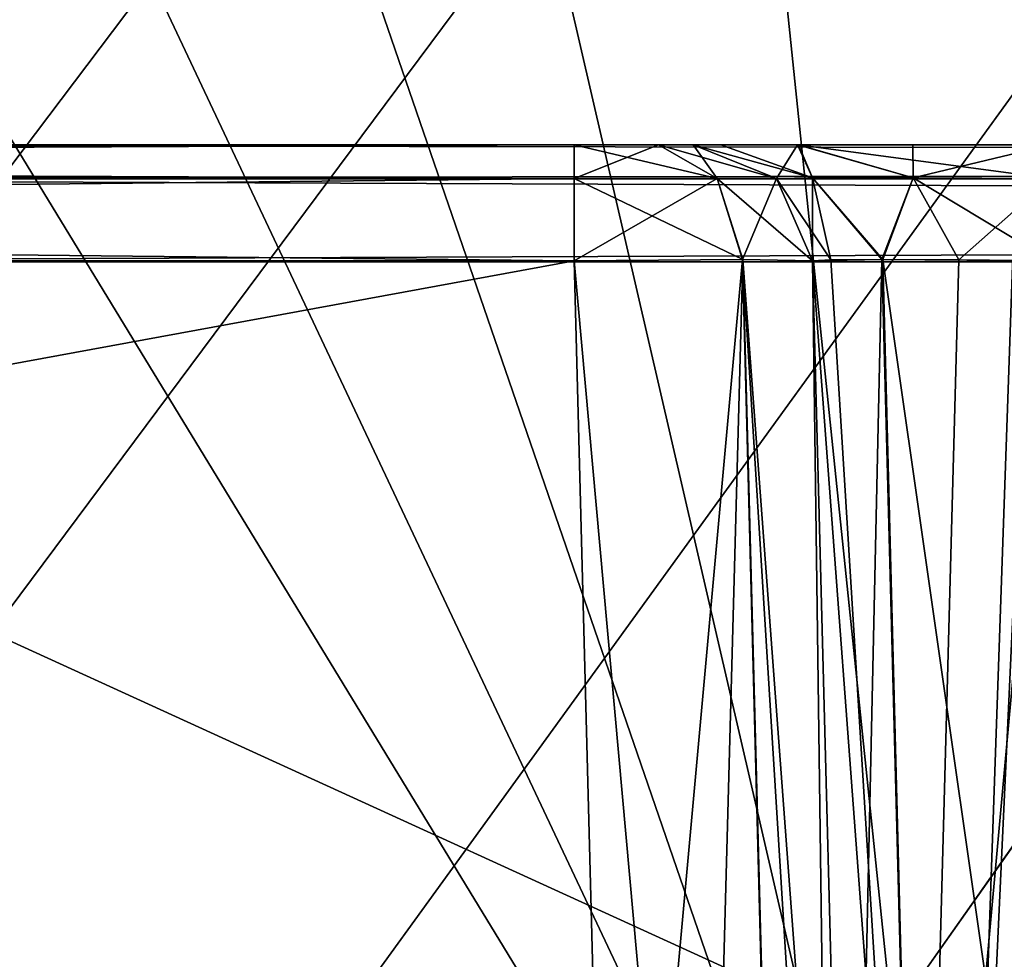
# Model space of a CAD drawing. Header units: millimetres. Extents: x -55 to 55, y -4 to 85.
# Tile 181 of 256: x 7 to 9.07, y 20.29 to 22.26. Entities that reach past the tile are written whole.
import ezdxf

# ---------------------------------------------------------------- set-up
doc = ezdxf.new("R2010")
doc.units = ezdxf.units.MM
doc.header["$LTSCALE"] = 74.742497
for name, color, linetype in [('8028', 7, 'CONTINUOUS'), ('8030', 7, 'CONTINUOUS'), ('8031', 7, 'CONTINUOUS'), ('8091', 7, 'CONTINUOUS'), ('8093', 7, 'CONTINUOUS'), ('8099', 7, 'CONTINUOUS'), ('8100', 7, 'CONTINUOUS'), ('8105', 7, 'CONTINUOUS'), ('8106', 7, 'CONTINUOUS'), ('8158', 7, 'CONTINUOUS'), ('8159', 7, 'CONTINUOUS'), ('8168', 7, 'CONTINUOUS'), ('8169', 7, 'CONTINUOUS'), ('8247', 7, 'CONTINUOUS'), ('8259', 7, 'CONTINUOUS'), ('8525', 7, 'CONTINUOUS'), ('8545', 7, 'CONTINUOUS'), ('8546', 7, 'CONTINUOUS'), ('8547', 7, 'CONTINUOUS'), ('8548', 7, 'CONTINUOUS'), ('8562', 7, 'CONTINUOUS'), ('8563', 7, 'CONTINUOUS'), ('8564', 7, 'CONTINUOUS'), ('8676', 7, 'CONTINUOUS'), ('8679', 7, 'CONTINUOUS'), ('8724', 7, 'CONTINUOUS'), ('8729', 7, 'CONTINUOUS')]:
    doc.layers.add(name, color=color, linetype=linetype)

msp = doc.modelspace()

# ---------------------------------------------------------------- linework, layer by layer
at = {"layer": '8028', "color": 253, "linetype": 'Continuous', "true_color": 0xaab4c3}
for points in [[(54.5, 0.15, 54.65), (54.5, 84.85, 54.65), (-54.5, 84.85, 54.65), (54.5, 0.15, 54.65)], [(1.1667, 11.1667, 54.65), (54.5, 0.15, 54.65), (-54.5, 84.85, 54.65), (1.1667, 11.1667, 54.65)]]:
    msp.add_3dface(points, dxfattribs=at)
at = {"layer": '8030', "color": 253, "linetype": 'Continuous', "true_color": 0xaab4c3}
for points in [[(-54.5, 84.85, -54.65), (54.5, 84.85, -54.65), (-54.5, 0.15, -54.65), (-54.5, 84.85, -54.65)], [(54.5, 84.85, -54.65), (-1.1667, 11.1667, -54.65), (-54.5, 0.15, -54.65), (54.5, 84.85, -54.65)], [(0, 11.65, -54.65), (-1.1667, 11.1667, -54.65), (54.5, 84.85, -54.65), (0, 11.65, -54.65)], [(1.1667, 11.1667, -54.65), (0, 11.65, -54.65), (54.5, 84.85, -54.65), (1.1667, 11.1667, -54.65)], [(1.1667, 8.8333, -54.65), (54.5, 84.85, -54.65), (54.5, 0.15, -54.65), (1.1667, 8.8333, -54.65)], [(1.65, 10, -54.65), (1.1667, 11.1667, -54.65), (54.5, 84.85, -54.65), (1.65, 10, -54.65)], [(1.1667, 8.8333, -54.65), (1.65, 10, -54.65), (54.5, 84.85, -54.65), (1.1667, 8.8333, -54.65)]]:
    msp.add_3dface(points, dxfattribs=at)
at = {"layer": '8031', "color": 253, "linetype": 'Continuous', "true_color": 0xaab4c3}
for points in [[(8.1649, 22, 44.9852), (-4.5331, 22, 48.4645), (-8.1649, 22, 44.9852), (8.1649, 22, 44.9852)], [(4.5331, 22, -48.4645), (8.1649, 22, -44.9852), (-8.1649, 22, -44.9852), (4.5331, 22, -48.4645)], [(-4.2438, 22, 48.4065), (-4.5331, 22, 48.4645), (8.1649, 22, 44.9852), (-4.2438, 22, 48.4065)], [(4.2438, 22, 48.4065), (-4.2438, 22, 48.4065), (8.1649, 22, 44.9852), (4.2438, 22, 48.4065)], [(4.7729, 22, 48.6249), (4.2438, 22, 48.4065), (8.1649, 22, 44.9852), (4.7729, 22, 48.6249)], [(4.5331, 22, -48.4645), (4.7751, 22, -48.6271), (8.1649, 22, -44.9852), (4.5331, 22, -48.4645)], [(4.9355, 22, 48.8669), (4.7729, 22, 48.6249), (8.1649, 22, 44.9852), (4.9355, 22, 48.8669)], [(4.7751, 22, -48.6271), (4.9935, 22, -49.1562), (8.1649, 22, -44.9852), (4.7751, 22, -48.6271)], [(4.9935, 22, 49.1562), (4.9355, 22, 48.8669), (8.1649, 22, 44.9852), (4.9935, 22, 49.1562)], [(5.0667, 22, 52.3311), (4.9935, 22, 52.1544), (8.1649, 22, 44.9852), (5.0667, 22, 52.3311)], [(4.9935, 22, 52.1544), (4.9935, 22, 49.1562), (8.1649, 22, 44.9852), (4.9935, 22, 52.1544)], [(4.9935, 22, -49.1562), (5.2435, 22, -52.4043), (8.1649, 22, -44.9852), (4.9935, 22, -49.1562)], [(5.2435, 22, 52.4043), (5.0667, 22, 52.3311), (8.1649, 22, 44.9852), (5.2435, 22, 52.4043)], [(52.1544, 22, 52.4043), (5.2435, 22, 52.4043), (48.2354, 22, 48.9852), (52.1544, 22, 52.4043)], [(48.2354, 22, 48.9852), (5.2435, 22, 52.4043), (9.1646, 22, 48.9852), (48.2354, 22, 48.9852)], [(8.3416, 22, 45.0584), (5.2435, 22, 52.4043), (8.1649, 22, 44.9852), (8.3416, 22, 45.0584)], [(8.4148, 22, 45.2351), (5.2435, 22, 52.4043), (8.3416, 22, 45.0584), (8.4148, 22, 45.2351)], [(8.4148, 22, 48.2354), (5.2435, 22, 52.4043), (8.4148, 22, 45.2351), (8.4148, 22, 48.2354)], [(8.4728, 22, 48.5247), (5.2435, 22, 52.4043), (8.4148, 22, 48.2354), (8.4728, 22, 48.5247)], [(8.6355, 22, 48.7667), (5.2435, 22, 52.4043), (8.4728, 22, 48.5247), (8.6355, 22, 48.7667)], [(9.1646, 22, 48.9852), (5.2435, 22, 52.4043), (8.6355, 22, 48.7667), (9.1646, 22, 48.9852)], [(5.2435, 22, -52.4043), (52.1544, 22, -52.4043), (9.1646, 22, -48.9852), (5.2435, 22, -52.4043)], [(8.8753, 22, -48.9272), (5.2435, 22, -52.4043), (9.1646, 22, -48.9852), (8.8753, 22, -48.9272)], [(8.6333, 22, -48.7645), (5.2435, 22, -52.4043), (8.8753, 22, -48.9272), (8.6333, 22, -48.7645)], [(8.4148, 22, -48.2354), (5.2435, 22, -52.4043), (8.6333, 22, -48.7645), (8.4148, 22, -48.2354)], [(8.1649, 22, -44.9852), (5.2435, 22, -52.4043), (8.4148, 22, -48.2354), (8.1649, 22, -44.9852)], [(8.3416, 22, -45.0584), (8.1649, 22, -44.9852), (8.4148, 22, -48.2354), (8.3416, 22, -45.0584)], [(8.4148, 22, -45.2351), (8.3416, 22, -45.0584), (8.4148, 22, -48.2354), (8.4148, 22, -45.2351)]]:
    msp.add_3dface(points, dxfattribs=at)
at = {"layer": '8091', "color": 253, "linetype": 'Continuous', "true_color": 0xaab4c3}
for points in [[(52.1544, 21.7544, 52.6543), (52.5315, 0.1474, 53.0314), (4.3307, 2.7883, 52.9853), (52.1544, 21.7544, 52.6543)], [(4.5197, 2.8728, 52.9839), (52.1544, 21.7544, 52.6543), (4.3307, 2.7883, 52.9853), (4.5197, 2.8728, 52.9839)], [(4.7029, 3.0564, 52.9807), (52.1544, 21.7544, 52.6543), (4.5197, 2.8728, 52.9839), (4.7029, 3.0564, 52.9807)], [(4.7587, 3.2391, 52.9775), (52.1544, 21.7544, 52.6543), (4.7029, 3.0564, 52.9807), (4.7587, 3.2391, 52.9775)], [(5.2435, 21.7544, 52.6543), (52.1544, 21.7544, 52.6543), (4.7587, 3.2391, 52.9775), (5.2435, 21.7544, 52.6543)]]:
    msp.add_3dface(points, dxfattribs=at)
at = {"layer": '8093', "color": 253, "linetype": 'Continuous', "true_color": 0xaab4c3}
for points in [[(5.2435, 21.7544, -52.6543), (4.7587, 3.2391, -52.9775), (52.5315, 0.1474, -53.0314), (5.2435, 21.7544, -52.6543)], [(52.1544, 21.7544, -52.6543), (5.2435, 21.7544, -52.6543), (52.5315, 0.1474, -53.0314), (52.1544, 21.7544, -52.6543)]]:
    msp.add_3dface(points, dxfattribs=at)
at = {"layer": '8099', "color": 253, "linetype": 'Continuous', "true_color": 0xaab4c3}
for points in [[(8.6647, 21.7565, 45.2351), (8.7436, 18.7435, 48.1565), (8.6647, 21.7565, 48.2354), (8.6647, 21.7565, 45.2351)], [(8.7436, 18.7435, 45.1562), (8.7436, 18.7435, 48.1565), (8.6647, 21.7565, 45.2351), (8.7436, 18.7435, 45.1562)]]:
    msp.add_3dface(points, dxfattribs=at)
at = {"layer": '8100', "color": 253, "linetype": 'Continuous', "true_color": 0xaab4c3}
for points in [[(-8.2438, 18.7435, 44.6564), (8.2438, 18.7435, 44.6564), (-8.1649, 21.7565, 44.7353), (-8.2438, 18.7435, 44.6564)], [(-8.1649, 21.7565, 44.7353), (8.2438, 18.7435, 44.6564), (8.1649, 21.7565, 44.7353), (-8.1649, 21.7565, 44.7353)]]:
    msp.add_3dface(points, dxfattribs=at)
at = {"layer": '8105', "color": 253, "linetype": 'Continuous', "true_color": 0xaab4c3}
for points in [[(8.1649, 21.7565, -44.7353), (-8.2438, 18.7435, -44.6564), (-8.1649, 21.7565, -44.7353), (8.1649, 21.7565, -44.7353)], [(8.2438, 18.7435, -44.6564), (-8.2438, 18.7435, -44.6564), (8.1649, 21.7565, -44.7353), (8.2438, 18.7435, -44.6564)]]:
    msp.add_3dface(points, dxfattribs=at)
at = {"layer": '8106', "color": 253, "linetype": 'Continuous', "true_color": 0xaab4c3}
for points in [[(8.6647, 21.7565, -48.2354), (8.7436, 18.7435, -48.1565), (8.6647, 21.7565, -45.2351), (8.6647, 21.7565, -48.2354)], [(8.7436, 18.7435, -48.1565), (8.7436, 18.7435, -45.1562), (8.6647, 21.7565, -45.2351), (8.7436, 18.7435, -48.1565)]]:
    msp.add_3dface(points, dxfattribs=at)
at = {"layer": '8158', "color": 253, "linetype": 'Continuous', "true_color": 0xaab4c3}
for points in [[(8.2438, 18.7435, -44.6564), (8.1649, 21.7565, -44.7353), (8.5182, 21.7593, -44.8817), (8.2438, 18.7435, -44.6564)], [(8.5966, 18.7407, -44.802), (8.2438, 18.7435, -44.6564), (8.5182, 21.7593, -44.8817), (8.5966, 18.7407, -44.802)], [(8.6647, 21.7565, -45.2351), (8.705, 18.7414, -44.9633), (8.5182, 21.7593, -44.8817), (8.6647, 21.7565, -45.2351)], [(8.705, 18.7414, -44.9633), (8.5966, 18.7407, -44.802), (8.5182, 21.7593, -44.8817), (8.705, 18.7414, -44.9633)], [(8.6647, 21.7565, -45.2351), (8.7436, 18.7435, -45.1562), (8.705, 18.7414, -44.9633), (8.6647, 21.7565, -45.2351)]]:
    msp.add_3dface(points, dxfattribs=at)
at = {"layer": '8159', "color": 253, "linetype": 'Continuous', "true_color": 0xaab4c3}
for points in [[(8.7436, 18.7435, -48.1565), (8.6647, 21.7565, -48.2354), (8.8103, 21.7593, -48.5882), (8.7436, 18.7435, -48.1565)], [(8.89, 18.7407, -48.5099), (8.7436, 18.7435, -48.1565), (8.8103, 21.7593, -48.5882), (8.89, 18.7407, -48.5099)], [(8.9716, 21.7586, -48.6966), (8.89, 18.7407, -48.5099), (8.8103, 21.7593, -48.5882), (8.9716, 21.7586, -48.6966)], [(9.1646, 21.7565, -48.7353), (8.89, 18.7407, -48.5099), (8.9716, 21.7586, -48.6966), (9.1646, 21.7565, -48.7353)], [(9.1646, 21.7565, -48.7353), (9.2435, 18.7435, -48.6564), (8.89, 18.7407, -48.5099), (9.1646, 21.7565, -48.7353)]]:
    msp.add_3dface(points, dxfattribs=at)
at = {"layer": '8168', "color": 253, "linetype": 'Continuous', "true_color": 0xaab4c3}
for points in [[(8.6647, 21.7565, 48.2354), (8.8901, 18.7407, 48.51), (8.7034, 21.7586, 48.4284), (8.6647, 21.7565, 48.2354)], [(8.6647, 21.7565, 48.2354), (8.7436, 18.7435, 48.1565), (8.8901, 18.7407, 48.51), (8.6647, 21.7565, 48.2354)], [(8.7034, 21.7586, 48.4284), (8.8901, 18.7407, 48.51), (8.8118, 21.7593, 48.5897), (8.7034, 21.7586, 48.4284)], [(8.8901, 18.7407, 48.51), (9.2435, 18.7435, 48.6564), (8.8118, 21.7593, 48.5897), (8.8901, 18.7407, 48.51)], [(9.2435, 18.7435, 48.6564), (9.1646, 21.7565, 48.7353), (8.8118, 21.7593, 48.5897), (9.2435, 18.7435, 48.6564)]]:
    msp.add_3dface(points, dxfattribs=at)
at = {"layer": '8169', "color": 253, "linetype": 'Continuous', "true_color": 0xaab4c3}
for points in [[(8.1649, 21.7565, 44.7353), (8.4367, 18.7414, 44.695), (8.5183, 21.7593, 44.8818), (8.1649, 21.7565, 44.7353)], [(8.1649, 21.7565, 44.7353), (8.2438, 18.7435, 44.6564), (8.4367, 18.7414, 44.695), (8.1649, 21.7565, 44.7353)], [(8.4367, 18.7414, 44.695), (8.598, 18.7407, 44.8034), (8.5183, 21.7593, 44.8818), (8.4367, 18.7414, 44.695)], [(8.598, 18.7407, 44.8034), (8.7436, 18.7435, 45.1562), (8.5183, 21.7593, 44.8818), (8.598, 18.7407, 44.8034)], [(8.7436, 18.7435, 45.1562), (8.6647, 21.7565, 45.2351), (8.5183, 21.7593, 44.8818), (8.7436, 18.7435, 45.1562)]]:
    msp.add_3dface(points, dxfattribs=at)
at = {"layer": '8247', "color": 253, "linetype": 'Continuous', "true_color": 0xaab4c3}
for points in [[(52.1544, 22, -52.4043), (5.2435, 22, -52.4043), (5.2435, 21.9283, -52.5796), (52.1544, 22, -52.4043)], [(52.1544, 21.9283, -52.5796), (52.1544, 22, -52.4043), (5.2435, 21.9283, -52.5796), (52.1544, 21.9283, -52.5796)], [(5.2435, 21.7544, -52.6543), (52.1544, 21.7544, -52.6543), (52.1544, 21.9283, -52.5796), (5.2435, 21.7544, -52.6543)], [(5.2435, 21.7544, -52.6543), (52.1544, 21.9283, -52.5796), (5.2435, 21.9283, -52.5796), (5.2435, 21.7544, -52.6543)]]:
    msp.add_3dface(points, dxfattribs=at)
at = {"layer": '8259', "color": 253, "linetype": 'Continuous', "true_color": 0xaab4c3}
for points in [[(5.2435, 21.9283, 52.5796), (5.2435, 22, 52.4043), (52.1544, 21.9283, 52.5796), (5.2435, 21.9283, 52.5796)], [(5.2435, 22, 52.4043), (52.1544, 22, 52.4043), (52.1544, 21.9283, 52.5796), (5.2435, 22, 52.4043)], [(52.1544, 21.7544, 52.6543), (5.2435, 21.9283, 52.5796), (52.1544, 21.9283, 52.5796), (52.1544, 21.7544, 52.6543)], [(52.1544, 21.7544, 52.6543), (5.2435, 21.7544, 52.6543), (5.2435, 21.9283, 52.5796), (52.1544, 21.7544, 52.6543)]]:
    msp.add_3dface(points, dxfattribs=at)
at = {"layer": '8525', "color": 253, "linetype": 'Continuous', "true_color": 0xaab4c3}
for points in [[(-8.1649, 22, -44.9852), (8.1649, 21.9291, -44.8107), (-8.1649, 21.9291, -44.8107), (-8.1649, 22, -44.9852)], [(-8.1649, 22, -44.9852), (8.1649, 22, -44.9852), (8.1649, 21.9291, -44.8107), (-8.1649, 22, -44.9852)], [(8.1649, 21.7565, -44.7353), (-8.1649, 21.7565, -44.7353), (-8.1649, 21.9291, -44.8107), (8.1649, 21.7565, -44.7353)], [(8.1649, 21.9291, -44.8107), (8.1649, 21.7565, -44.7353), (-8.1649, 21.9291, -44.8107), (8.1649, 21.9291, -44.8107)]]:
    msp.add_3dface(points, dxfattribs=at)
at = {"layer": '8545', "color": 253, "linetype": 'Continuous', "true_color": 0xaab4c3}
for points in [[(8.1649, 21.9291, 44.8107), (8.1649, 22, 44.9852), (-8.1649, 21.9291, 44.8107), (8.1649, 21.9291, 44.8107)], [(8.1649, 22, 44.9852), (-8.1649, 22, 44.9852), (-8.1649, 21.9291, 44.8107), (8.1649, 22, 44.9852)], [(-8.1649, 21.7565, 44.7353), (8.1649, 21.7565, 44.7353), (8.1649, 21.9291, 44.8107), (-8.1649, 21.7565, 44.7353)], [(-8.1649, 21.7565, 44.7353), (8.1649, 21.9291, 44.8107), (-8.1649, 21.9291, 44.8107), (-8.1649, 21.7565, 44.7353)]]:
    msp.add_3dface(points, dxfattribs=at)
at = {"layer": '8546', "color": 253, "linetype": 'Continuous', "true_color": 0xaab4c3}
for points in [[(8.3416, 22, 45.0584), (8.1649, 22, 44.9852), (8.465, 21.9291, 44.935), (8.3416, 22, 45.0584)], [(8.465, 21.9291, 44.935), (8.1649, 22, 44.9852), (8.1649, 21.9291, 44.8107), (8.465, 21.9291, 44.935)], [(8.5893, 21.9291, 45.2351), (8.3416, 22, 45.0584), (8.465, 21.9291, 44.935), (8.5893, 21.9291, 45.2351)], [(8.4148, 22, 45.2351), (8.3416, 22, 45.0584), (8.5893, 21.9291, 45.2351), (8.4148, 22, 45.2351)], [(8.5183, 21.7593, 44.8818), (8.465, 21.9291, 44.935), (8.1649, 21.9291, 44.8107), (8.5183, 21.7593, 44.8818)], [(8.1649, 21.7565, 44.7353), (8.5183, 21.7593, 44.8818), (8.1649, 21.9291, 44.8107), (8.1649, 21.7565, 44.7353)], [(8.5183, 21.7593, 44.8818), (8.6647, 21.7565, 45.2351), (8.465, 21.9291, 44.935), (8.5183, 21.7593, 44.8818)], [(8.6647, 21.7565, 45.2351), (8.5893, 21.9291, 45.2351), (8.465, 21.9291, 44.935), (8.6647, 21.7565, 45.2351)]]:
    msp.add_3dface(points, dxfattribs=at)
at = {"layer": '8547', "color": 253, "linetype": 'Continuous', "true_color": 0xaab4c3}
for points in [[(8.4148, 22, 48.2354), (8.4148, 22, 45.2351), (8.5893, 21.9291, 45.2351), (8.4148, 22, 48.2354)], [(8.5893, 21.9291, 48.2354), (8.4148, 22, 48.2354), (8.5893, 21.9291, 45.2351), (8.5893, 21.9291, 48.2354)], [(8.6647, 21.7565, 45.2351), (8.6647, 21.7565, 48.2354), (8.5893, 21.9291, 48.2354), (8.6647, 21.7565, 45.2351)], [(8.6647, 21.7565, 45.2351), (8.5893, 21.9291, 48.2354), (8.5893, 21.9291, 45.2351), (8.6647, 21.7565, 45.2351)]]:
    msp.add_3dface(points, dxfattribs=at)
at = {"layer": '8548', "color": 253, "linetype": 'Continuous', "true_color": 0xaab4c3}
for points in [[(8.4728, 22, 48.5247), (8.4148, 22, 48.2354), (8.6648, 21.9307, 48.524), (8.4728, 22, 48.5247)], [(8.6648, 21.9307, 48.524), (8.4148, 22, 48.2354), (8.5893, 21.9291, 48.2354), (8.6648, 21.9307, 48.524)], [(8.6355, 22, 48.7667), (8.4728, 22, 48.5247), (8.6648, 21.9307, 48.524), (8.6355, 22, 48.7667)], [(9.1646, 21.9291, 48.8107), (8.6355, 22, 48.7667), (8.876, 21.9307, 48.7352), (9.1646, 21.9291, 48.8107)], [(9.1646, 22, 48.9852), (8.6355, 22, 48.7667), (9.1646, 21.9291, 48.8107), (9.1646, 22, 48.9852)], [(8.876, 21.9307, 48.7352), (8.6355, 22, 48.7667), (8.6648, 21.9307, 48.524), (8.876, 21.9307, 48.7352)], [(8.7034, 21.7586, 48.4284), (8.6648, 21.9307, 48.524), (8.5893, 21.9291, 48.2354), (8.7034, 21.7586, 48.4284)], [(8.6647, 21.7565, 48.2354), (8.7034, 21.7586, 48.4284), (8.5893, 21.9291, 48.2354), (8.6647, 21.7565, 48.2354)], [(8.8118, 21.7593, 48.5897), (8.876, 21.9307, 48.7352), (8.6648, 21.9307, 48.524), (8.8118, 21.7593, 48.5897)], [(8.7034, 21.7586, 48.4284), (8.8118, 21.7593, 48.5897), (8.6648, 21.9307, 48.524), (8.7034, 21.7586, 48.4284)], [(8.8118, 21.7593, 48.5897), (9.1646, 21.7565, 48.7353), (8.876, 21.9307, 48.7352), (8.8118, 21.7593, 48.5897)], [(9.1646, 21.7565, 48.7353), (9.1646, 21.9291, 48.8107), (8.876, 21.9307, 48.7352), (9.1646, 21.7565, 48.7353)]]:
    msp.add_3dface(points, dxfattribs=at)
at = {"layer": '8562', "color": 253, "linetype": 'Continuous', "true_color": 0xaab4c3}
for points in [[(8.4148, 22, -48.2354), (8.6333, 22, -48.7645), (8.5893, 21.9291, -48.2354), (8.4148, 22, -48.2354)], [(8.5893, 21.9291, -48.2354), (8.6333, 22, -48.7645), (8.6648, 21.9307, -48.524), (8.5893, 21.9291, -48.2354)], [(8.6648, 21.9307, -48.524), (8.6333, 22, -48.7645), (8.876, 21.9307, -48.7352), (8.6648, 21.9307, -48.524)], [(8.6333, 22, -48.7645), (8.8753, 22, -48.9272), (8.876, 21.9307, -48.7352), (8.6333, 22, -48.7645)], [(8.8753, 22, -48.9272), (9.1646, 22, -48.9852), (8.876, 21.9307, -48.7352), (8.8753, 22, -48.9272)], [(8.876, 21.9307, -48.7352), (9.1646, 22, -48.9852), (9.1646, 21.9291, -48.8107), (8.876, 21.9307, -48.7352)], [(8.6647, 21.7565, -48.2354), (8.5893, 21.9291, -48.2354), (8.6648, 21.9307, -48.524), (8.6647, 21.7565, -48.2354)], [(8.8103, 21.7593, -48.5882), (8.6647, 21.7565, -48.2354), (8.6648, 21.9307, -48.524), (8.8103, 21.7593, -48.5882)], [(8.8103, 21.7593, -48.5882), (8.6648, 21.9307, -48.524), (8.876, 21.9307, -48.7352), (8.8103, 21.7593, -48.5882)], [(8.9716, 21.7586, -48.6966), (8.8103, 21.7593, -48.5882), (8.876, 21.9307, -48.7352), (8.9716, 21.7586, -48.6966)], [(8.9716, 21.7586, -48.6966), (8.876, 21.9307, -48.7352), (9.1646, 21.9291, -48.8107), (8.9716, 21.7586, -48.6966)], [(9.1646, 21.7565, -48.7353), (8.9716, 21.7586, -48.6966), (9.1646, 21.9291, -48.8107), (9.1646, 21.7565, -48.7353)]]:
    msp.add_3dface(points, dxfattribs=at)
at = {"layer": '8563', "color": 253, "linetype": 'Continuous', "true_color": 0xaab4c3}
for points in [[(8.5893, 21.9291, -45.2351), (8.4148, 22, -45.2351), (8.5893, 21.9291, -48.2354), (8.5893, 21.9291, -45.2351)], [(8.4148, 22, -45.2351), (8.4148, 22, -48.2354), (8.5893, 21.9291, -48.2354), (8.4148, 22, -45.2351)], [(8.6647, 21.7565, -48.2354), (8.6647, 21.7565, -45.2351), (8.5893, 21.9291, -45.2351), (8.6647, 21.7565, -48.2354)], [(8.6647, 21.7565, -48.2354), (8.5893, 21.9291, -45.2351), (8.5893, 21.9291, -48.2354), (8.6647, 21.7565, -48.2354)]]:
    msp.add_3dface(points, dxfattribs=at)
at = {"layer": '8564', "color": 253, "linetype": 'Continuous', "true_color": 0xaab4c3}
for points in [[(8.1649, 21.9291, -44.8107), (8.3416, 22, -45.0584), (8.465, 21.9291, -44.935), (8.1649, 21.9291, -44.8107)], [(8.1649, 22, -44.9852), (8.3416, 22, -45.0584), (8.1649, 21.9291, -44.8107), (8.1649, 22, -44.9852)], [(8.3416, 22, -45.0584), (8.4148, 22, -45.2351), (8.465, 21.9291, -44.935), (8.3416, 22, -45.0584)], [(8.465, 21.9291, -44.935), (8.4148, 22, -45.2351), (8.5893, 21.9291, -45.2351), (8.465, 21.9291, -44.935)], [(8.5182, 21.7593, -44.8817), (8.1649, 21.7565, -44.7353), (8.465, 21.9291, -44.935), (8.5182, 21.7593, -44.8817)], [(8.1649, 21.7565, -44.7353), (8.1649, 21.9291, -44.8107), (8.465, 21.9291, -44.935), (8.1649, 21.7565, -44.7353)], [(8.5182, 21.7593, -44.8817), (8.465, 21.9291, -44.935), (8.5893, 21.9291, -45.2351), (8.5182, 21.7593, -44.8817)], [(8.6647, 21.7565, -45.2351), (8.5182, 21.7593, -44.8817), (8.5893, 21.9291, -45.2351), (8.6647, 21.7565, -45.2351)]]:
    msp.add_3dface(points, dxfattribs=at)
at = {"layer": '8676', "color": 253, "linetype": 'Continuous', "true_color": 0xaab4c3}
for points in [[(-8.9792, 18.7413, 43.9211), (-10.0697, 49.9692, 42.8306), (8.9792, 18.7413, 43.9211), (-8.9792, 18.7413, 43.9211)], [(-10.0697, 49.9692, 42.8306), (-5.7414, 49.9692, 42.8306), (8.9792, 18.7413, 43.9211), (-10.0697, 49.9692, 42.8306)], [(8.9792, 18.7413, 43.9211), (-5.7414, 49.9692, 42.8306), (-1.7586, 49.9692, 42.8306), (8.9792, 18.7413, 43.9211)], [(1.7586, 49.9692, 42.8306), (8.9792, 18.7413, 43.9211), (-1.7586, 49.9692, 42.8306), (1.7586, 49.9692, 42.8306)], [(5.7414, 49.9692, 42.8306), (8.9792, 18.7413, 43.9211), (1.7586, 49.9692, 42.8306), (5.7414, 49.9692, 42.8306)], [(10.0697, 49.9692, 42.8306), (8.9792, 18.7413, 43.9211), (5.7414, 49.9692, 42.8306), (10.0697, 49.9692, 42.8306)]]:
    msp.add_3dface(points, dxfattribs=at)
at = {"layer": '8679', "color": 253, "linetype": 'Continuous', "true_color": 0xaab4c3}
for points in [[(8.9792, 18.7413, -43.9211), (10.0697, 49.9692, -42.8306), (-8.9792, 18.7413, -43.9211), (8.9792, 18.7413, -43.9211)], [(10.0697, 49.9692, -42.8306), (5.7414, 49.9692, -42.8306), (-8.9792, 18.7413, -43.9211), (10.0697, 49.9692, -42.8306)]]:
    msp.add_3dface(points, dxfattribs=at)
at = {"layer": '8724', "color": 253, "linetype": 'Continuous', "true_color": 0xaab4c3}
for points in [[(8.9792, 18.7413, 43.9211), (10.0697, 49.9692, 42.8306), (10.4228, 49.962, 42.9772), (8.9792, 18.7413, 43.9211)], [(9.3324, 18.7377, 44.0675), (8.9792, 18.7413, 43.9211), (10.4228, 49.962, 42.9772), (9.3324, 18.7377, 44.0675)]]:
    msp.add_3dface(points, dxfattribs=at)
at = {"layer": '8729', "color": 253, "linetype": 'Continuous', "true_color": 0xaab4c3}
msp.add_3dface([(10.0697, 49.9692, -42.8306), (8.9792, 18.7413, -43.9211), (9.3325, 18.7377, -44.0676), (10.0697, 49.9692, -42.8306)], dxfattribs=at)

doc.saveas('drawing.dxf')
